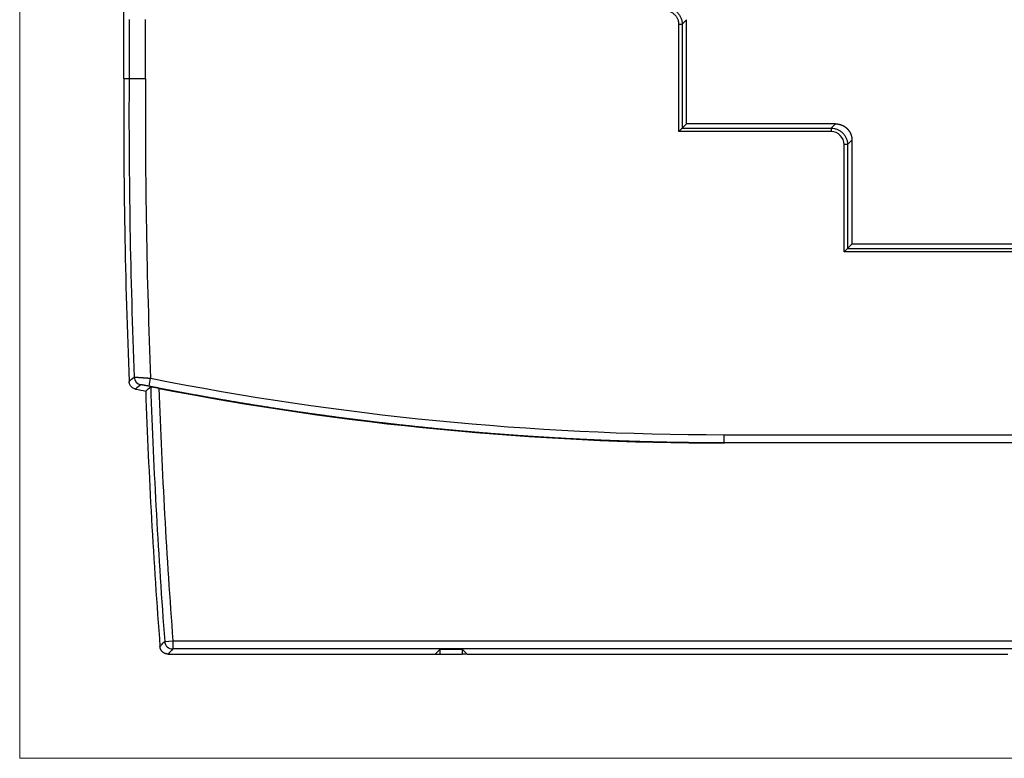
# Model space of a CAD drawing. Header units: millimetres. Extents: x 52 to 568, y 47 to 373.
# Tile 5 of 18: x 166 to 226, y 140 to 185. Entities that reach past the tile are written whole.
import ezdxf

# ---------------------------------------------------------------- set-up
doc = ezdxf.new("R2010")
doc.units = ezdxf.units.MM
doc.layers.add('1', color=7, linetype='Continuous', true_color=0xffffff)

msp = doc.modelspace()

# ---------------------------------------------------------------- linework, layer by layer
at = {"layer": '1', "color": 8, "linetype": 'Continuous', "lineweight": 18}
for q in [(165.761, 280.267), (288.489, 139.733)]:
    msp.add_line((165.761, 139.733), q, dxfattribs=at)
at = {"layer": '1', "color": 18, "linetype": 'Continuous', "lineweight": 25}
for p, q in [((172.123, 181.25), (172.123, 218.85)), ((172.446, 184.85), (172.446, 181.25)), ((173.446, 181.247), (173.446, 184.85)), ((206.522, 184.846), (206.252, 184.577)), ((206.521, 178.496), (206.522, 184.846)), ((206.522, 178.496), (206.523, 184.846)), ((206.051, 178.027), (206.052, 184.577)), ((206.052, 184.577), (206.252, 184.577)), ((206.252, 184.577), (206.251, 178.227)), ((206.051, 178.027), (206.251, 178.227)), ((206.251, 178.227), (206.521, 178.496)), ((206.251, 178.227), (215.357, 178.218)), ((206.522, 178.496), (206.521, 178.496)), ((215.626, 178.487), (206.522, 178.496)), ((215.357, 178.218), (215.626, 178.487)), ((215.357, 178.218), (215.357, 178.018)), ((215.357, 178.018), (206.051, 178.027)), ((216.155, 170.662), (216.156, 177.218)), ((216.356, 177.218), (216.156, 177.218)), ((216.356, 177.218), (216.355, 170.862)), ((216.625, 177.487), (216.356, 177.218)), ((216.625, 177.485), (216.624, 171.132)), ((216.626, 177.485), (216.625, 171.135)), ((216.355, 170.862), (216.624, 171.132)), ((225.729, 171.133), (216.624, 171.132)), ((225.729, 171.133), (216.625, 171.135)), ((237.625, 171.135), (225.729, 171.133)), ((216.155, 170.662), (216.355, 170.862)), ((238.095, 170.666), (216.155, 170.662)), ((216.355, 170.862), (237.895, 170.866)), ((173.666, 162.458), (173.763, 162.948)), ((208.825, 159.494), (245.425, 159.494)), ((245.425, 158.994), (208.825, 158.994)), ((174.624, 146.874), (175.123, 146.911)), ((175.123, 146.911), (175.123, 146.411)), ((175.123, 146.911), (279.127, 146.911)), ((279.127, 146.411), (175.123, 146.411)), ((191.45, 146.403), (191.145, 146.097)), ((191.45, 146.097), (191.45, 146.403)), ((191.45, 146.403), (192.8, 146.403)), ((192.8, 146.403), (192.8, 146.097)), ((193.105, 146.097), (192.8, 146.403)), ((191.145, 146.097), (191.45, 146.097)), ((191.45, 146.097), (192.8, 146.097)), ((193.105, 146.097), (192.8, 146.097))]:
    msp.add_line(p, q, dxfattribs=at)
for centre, radius, start, end in [((581.168, 179.156), 409.05, 179.70671, 182.2977), ((581.168, 179.156), 408.727, 179.70648, 182.26248), ((581.168, 179.156), 407.727, 179.70612, 182.2782), ((549.202, 175.286), 375.968, 182.00045, 184.38221), ((549.202, 175.286), 375.654, 181.96286, 184.33774), ((549.202, 175.286), 375.154, 181.97925, 184.33774)]:
    msp.add_arc(centre, radius, start, end, dxfattribs=at)
for centre, major_axis, ratio, start_param, end_param in [((173.259, 163.04), (0.322, -0.382), 0.999756, 4.051486, 5.38389), ((208.892, 340.077), (-12.103, -180.173), 0.999848, 6.154457, 6.349899), ((208.892, 340.068), (-12.137, -180.672), 0.999848, 6.157872, 6.349902), ((175.123, 146.911), (-0.367, 0.34), 0.999717, 0.823393, 2.318199)]:
    msp.add_ellipse(centre, major_axis=major_axis, ratio=ratio, start_param=start_param, end_param=end_param, dxfattribs=at)
for points, knots in [([(205.253, 185.577), (205.318, 185.577), (205.384, 185.57), (205.512, 185.545), (205.575, 185.526), (205.696, 185.475), (205.754, 185.444), (205.863, 185.372), (205.913, 185.33), (206.006, 185.237), (206.048, 185.187), (206.12, 185.078), (206.151, 185.02), (206.201, 184.899), (206.22, 184.836), (206.246, 184.708), (206.252, 184.642), (206.252, 184.577)], [0, 0, 0, 0, 0.125, 0.125, 0.25, 0.25, 0.375, 0.375, 0.5, 0.5, 0.625, 0.625, 0.75, 0.75, 0.875, 0.875, 1, 1, 1, 1]), ([(172.446, 181.25), (172.448, 181.25), (172.455, 181.25), (172.475, 181.25), (172.484, 181.25), (172.503, 181.25), (172.515, 181.249), (172.553, 181.249), (172.584, 181.249), (172.639, 181.249), (172.658, 181.249), (172.7, 181.249), (172.722, 181.249), (172.791, 181.249), (172.841, 181.249), (172.909, 181.248), (172.923, 181.248), (172.951, 181.248), (172.994, 181.248), (173.067, 181.248), (173.127, 181.248), (173.189, 181.248), (173.221, 181.248), (173.285, 181.248), (173.317, 181.247), (173.366, 181.247), (173.382, 181.247), (173.414, 181.247), (173.43, 181.247), (173.446, 181.247)], [0, 0, 0, 0, 0.125, 0.125, 0.1875, 0.1875, 0.25, 0.25, 0.375, 0.375, 0.4375, 0.4375, 0.5, 0.5, 0.625, 0.625, 0.65625, 0.65625, 0.6875, 0.75, 0.8125, 0.8125, 0.875, 0.875, 0.9375, 0.9375, 0.96875, 0.96875, 1, 1, 1, 1]), ([(215.357, 178.218), (215.422, 178.218), (215.488, 178.211), (215.616, 178.186), (215.679, 178.167), (215.799, 178.116), (215.857, 178.085), (215.966, 178.013), (216.017, 177.971), (216.109, 177.878), (216.151, 177.828), (216.224, 177.719), (216.255, 177.661), (216.305, 177.54), (216.324, 177.477), (216.349, 177.349), (216.356, 177.283), (216.356, 177.218)], [0, 0, 0, 0, 0.125, 0.125, 0.25, 0.25, 0.375, 0.375, 0.5, 0.5, 0.625, 0.625, 0.75, 0.75, 0.875, 0.875, 1, 1, 1, 1]), ([(215.627, 178.485), (215.632, 178.485), (215.643, 178.485), (215.66, 178.484), (215.676, 178.483), (215.692, 178.482), (215.709, 178.481), (215.725, 178.48), (215.741, 178.478), (215.757, 178.476), (215.773, 178.474), (215.79, 178.471), (215.806, 178.468), (215.822, 178.465), (215.838, 178.462), (215.854, 178.458), (215.87, 178.454), (215.885, 178.45), (215.901, 178.446), (215.917, 178.441), (215.933, 178.436), (215.948, 178.431), (215.963, 178.426), (215.979, 178.42), (215.994, 178.414), (216.009, 178.408), (216.024, 178.402), (216.039, 178.395), (216.054, 178.388), (216.069, 178.381), (216.083, 178.374), (216.098, 178.366), (216.112, 178.358), (216.126, 178.35), (216.141, 178.342), (216.154, 178.334), (216.168, 178.325), (216.182, 178.316), (216.195, 178.307), (216.209, 178.297), (216.222, 178.288), (216.235, 178.278), (216.248, 178.268), (216.261, 178.257), (216.273, 178.247), (216.286, 178.236), (216.298, 178.225), (216.31, 178.214), (216.322, 178.203), (216.333, 178.191), (216.345, 178.18), (216.356, 178.168), (216.367, 178.156), (216.378, 178.144), (216.389, 178.131), (216.399, 178.119), (216.409, 178.106), (216.419, 178.093), (216.429, 178.08), (216.439, 178.067), (216.448, 178.053), (216.458, 178.04), (216.467, 178.026), (216.475, 178.012), (216.484, 177.998), (216.492, 177.984), (216.5, 177.97), (216.508, 177.956), (216.516, 177.941), (216.523, 177.927), (216.53, 177.912), (216.537, 177.897), (216.543, 177.882), (216.55, 177.867), (216.556, 177.852), (216.562, 177.837), (216.567, 177.821), (216.573, 177.806), (216.578, 177.79), (216.583, 177.775), (216.587, 177.759), (216.592, 177.743), (216.596, 177.727), (216.6, 177.712), (216.603, 177.696), (216.607, 177.68), (216.61, 177.663), (216.612, 177.647), (216.615, 177.631), (216.617, 177.615), (216.619, 177.599), (216.621, 177.583), (216.622, 177.566), (216.624, 177.55), (216.625, 177.534), (216.625, 177.517), (216.626, 177.501), (216.626, 177.49), (216.626, 177.485)], [0, 0, 0, 0, 0.010417, 0.020835, 0.031252, 0.041669, 0.052086, 0.062503, 0.07292, 0.083337, 0.093754, 0.104171, 0.114588, 0.125005, 0.135422, 0.145839, 0.156256, 0.166673, 0.177089, 0.187506, 0.197923, 0.20834, 0.218756, 0.229173, 0.239589, 0.250006, 0.260423, 0.270839, 0.281256, 0.291672, 0.302089, 0.312505, 0.322922, 0.333338, 0.343755, 0.354171, 0.364587, 0.375004, 0.38542, 0.395837, 0.406253, 0.416669, 0.427086, 0.437502, 0.447918, 0.458335, 0.468751, 0.479167, 0.489584, 0.5, 0.510416, 0.520833, 0.531249, 0.541665, 0.552082, 0.562498, 0.572914, 0.583331, 0.593747, 0.604163, 0.61458, 0.624996, 0.635413, 0.645829, 0.656245, 0.666662, 0.677078, 0.687495, 0.697911, 0.708328, 0.718744, 0.729161, 0.739577, 0.749994, 0.760411, 0.770827, 0.781244, 0.79166, 0.802077, 0.812494, 0.822911, 0.833327, 0.843744, 0.854161, 0.864578, 0.874995, 0.885412, 0.895829, 0.906246, 0.916663, 0.92708, 0.937497, 0.947914, 0.958331, 0.968748, 0.979165, 0.989583, 1, 1, 1, 1]), ([(172.847, 162.285), (172.822, 162.29), (172.796, 162.297), (172.746, 162.316), (172.721, 162.328), (172.672, 162.356), (172.649, 162.372), (172.605, 162.408), (172.584, 162.429), (172.547, 162.472), (172.53, 162.496), (172.501, 162.545), (172.489, 162.571), (172.469, 162.623), (172.462, 162.65), (172.451, 162.702), (172.448, 162.729), (172.447, 162.754)], [0, 0, 0, 0, 0.125, 0.125, 0.25, 0.25, 0.375, 0.375, 0.5, 0.5, 0.625, 0.625, 0.75, 0.75, 0.875, 0.875, 1, 1, 1, 1]), ([(172.76, 163.02), (172.76, 163.02), (172.76, 163.02), (172.761, 163.02), (172.762, 163.02), (172.763, 163.02), (172.764, 163.02), (172.766, 163.02), (172.768, 163.02), (172.77, 163.02), (172.773, 163.02), (172.776, 163.02), (172.779, 163.02), (172.783, 163.019), (172.787, 163.019), (172.791, 163.019), (172.795, 163.018), (172.8, 163.018), (172.805, 163.018), (172.811, 163.017), (172.817, 163.017), (172.823, 163.016), (172.83, 163.016), (172.837, 163.015), (172.844, 163.015), (172.852, 163.014), (172.86, 163.014), (172.869, 163.013), (172.877, 163.012), (172.887, 163.012), (172.896, 163.011), (172.907, 163.01), (172.917, 163.009), (172.928, 163.008), (172.939, 163.008), (172.951, 163.007), (172.963, 163.006), (172.976, 163.005), (172.989, 163.004), (173.002, 163.003), (173.016, 163.002), (173.03, 163.001), (173.045, 163), (173.06, 162.999), (173.075, 162.998), (173.091, 162.997), (173.108, 162.996), (173.124, 162.994), (173.141, 162.993), (173.159, 162.992), (173.177, 162.991), (173.195, 162.989), (173.214, 162.988), (173.233, 162.987), (173.252, 162.985), (173.272, 162.984), (173.293, 162.983), (173.313, 162.981), (173.334, 162.98), (173.356, 162.978), (173.377, 162.977), (173.399, 162.975), (173.422, 162.974), (173.444, 162.972), (173.467, 162.97), (173.491, 162.969), (173.514, 162.967), (173.538, 162.965), (173.562, 162.963), (173.587, 162.962), (173.611, 162.96), (173.636, 162.958), (173.661, 162.956), (173.686, 162.954), (173.712, 162.952), (173.737, 162.95), (173.755, 162.949), (173.763, 162.948)], [0, 0, 0, 0, 0.010107, 0.0203, 0.030579, 0.040944, 0.051395, 0.061932, 0.072556, 0.083266, 0.094063, 0.104946, 0.115915, 0.126971, 0.138114, 0.149344, 0.16066, 0.172063, 0.183553, 0.19513, 0.206794, 0.218546, 0.230384, 0.242309, 0.254321, 0.266421, 0.278608, 0.290883, 0.303244, 0.315693, 0.32823, 0.340854, 0.353565, 0.366365, 0.379251, 0.392226, 0.405288, 0.418437, 0.431675, 0.445, 0.458413, 0.471914, 0.485503, 0.49918, 0.512944, 0.526797, 0.540738, 0.554766, 0.568883, 0.583088, 0.597381, 0.611762, 0.626231, 0.640788, 0.655434, 0.670168, 0.68499, 0.6999, 0.714899, 0.729986, 0.745161, 0.760425, 0.775777, 0.791218, 0.806747, 0.822364, 0.83807, 0.853864, 0.869747, 0.885719, 0.901779, 0.917928, 0.934165, 0.950491, 0.966905, 0.983408, 1, 1, 1, 1]), ([(173.666, 162.458), (173.662, 162.458), (173.655, 162.46), (173.644, 162.462), (173.632, 162.464), (173.621, 162.466), (173.61, 162.469), (173.6, 162.471), (173.589, 162.473), (173.578, 162.475), (173.567, 162.477), (173.557, 162.479), (173.546, 162.481), (173.536, 162.483), (173.526, 162.485), (173.515, 162.487), (173.505, 162.489), (173.495, 162.491), (173.485, 162.493), (173.475, 162.495), (173.465, 162.497), (173.455, 162.499), (173.446, 162.501), (173.436, 162.502), (173.426, 162.504), (173.417, 162.506), (173.407, 162.508), (173.398, 162.51), (173.389, 162.511), (173.38, 162.513), (173.37, 162.515), (173.361, 162.516), (173.352, 162.518), (173.344, 162.52), (173.335, 162.521), (173.326, 162.523), (173.314, 162.525), (173.3, 162.528), (173.284, 162.531), (173.268, 162.533), (173.254, 162.536), (173.241, 162.538), (173.229, 162.54), (173.217, 162.542), (173.207, 162.544), (173.198, 162.546), (173.19, 162.547), (173.182, 162.548), (173.176, 162.549), (173.171, 162.549), (173.167, 162.55), (173.164, 162.55), (173.161, 162.55), (173.161, 162.55), (173.161, 162.55)], [0, 0, 0, 0, 0.01462, 0.029147, 0.043585, 0.057943, 0.072226, 0.086441, 0.100595, 0.114694, 0.128747, 0.142759, 0.156737, 0.17069, 0.184624, 0.198546, 0.212464, 0.226384, 0.240314, 0.254262, 0.268234, 0.282237, 0.296279, 0.310366, 0.324506, 0.338706, 0.352971, 0.36731, 0.381728, 0.396233, 0.410829, 0.425525, 0.440325, 0.455236, 0.470264, 0.485414, 0.500693, 0.532111, 0.562963, 0.593304, 0.623192, 0.652687, 0.68185, 0.710747, 0.739445, 0.76801, 0.796512, 0.82502, 0.853603, 0.882329, 0.911267, 0.940482, 0.970039, 1, 1, 1, 1]), ([(208.825, 158.998), (208.752, 158.998), (208.605, 158.998), (208.386, 158.999), (208.166, 158.999), (207.947, 159), (207.727, 159.002), (207.508, 159.003), (207.288, 159.005), (207.068, 159.007), (206.849, 159.009), (206.629, 159.012), (206.41, 159.015), (206.19, 159.018), (205.971, 159.021), (205.751, 159.025), (205.531, 159.029), (205.312, 159.033), (205.092, 159.038), (204.873, 159.042), (204.653, 159.047), (204.434, 159.053), (204.214, 159.058), (203.995, 159.064), (203.775, 159.07), (203.555, 159.076), (203.336, 159.083), (203.116, 159.09), (202.897, 159.097), (202.677, 159.104), (202.458, 159.112), (202.238, 159.12), (202.019, 159.128), (201.799, 159.137), (201.58, 159.145), (201.36, 159.154), (201.141, 159.164), (200.922, 159.173), (200.702, 159.183), (200.483, 159.193), (200.263, 159.203), (200.044, 159.214), (199.824, 159.225), (199.605, 159.236), (199.386, 159.247), (199.166, 159.259), (198.947, 159.271), (198.728, 159.283), (198.508, 159.296), (198.289, 159.308), (198.07, 159.321), (197.85, 159.335), (197.631, 159.348), (197.412, 159.362), (197.193, 159.376), (196.973, 159.39), (196.754, 159.405), (196.535, 159.42), (196.316, 159.435), (196.096, 159.45), (195.877, 159.466), (195.658, 159.482), (195.439, 159.498), (195.22, 159.515), (195.001, 159.531), (194.782, 159.548), (194.563, 159.566), (194.344, 159.583), (194.125, 159.601), (193.906, 159.619), (193.687, 159.637), (193.468, 159.656), (193.249, 159.675), (193.03, 159.694), (192.811, 159.713), (192.592, 159.733), (192.373, 159.753), (192.154, 159.773), (191.935, 159.793), (191.717, 159.814), (191.498, 159.835), (191.279, 159.856), (191.06, 159.878), (190.842, 159.9), (190.623, 159.922), (190.404, 159.944), (190.186, 159.967), (189.967, 159.989), (189.749, 160.012), (189.53, 160.036), (189.311, 160.06), (189.093, 160.083), (188.874, 160.108), (188.656, 160.132), (188.438, 160.157), (188.219, 160.182), (188.001, 160.207), (187.782, 160.232), (187.564, 160.258), (187.346, 160.284), (187.128, 160.311), (186.909, 160.337), (186.691, 160.364), (186.473, 160.391), (186.255, 160.418), (186.037, 160.446), (185.819, 160.474), (185.601, 160.502), (185.383, 160.53), (185.165, 160.559), (184.947, 160.588), (184.729, 160.617), (184.511, 160.647), (184.293, 160.676), (184.075, 160.706), (183.858, 160.737), (183.64, 160.767), (183.422, 160.798), (183.204, 160.829), (182.987, 160.86), (182.769, 160.892), (182.552, 160.924), (182.334, 160.956), (182.117, 160.988), (181.899, 161.021), (181.682, 161.054), (181.464, 161.087), (181.247, 161.121), (181.03, 161.154), (180.812, 161.188), (180.595, 161.223), (180.378, 161.257), (180.161, 161.292), (179.944, 161.327), (179.727, 161.362), (179.509, 161.398), (179.292, 161.434), (179.076, 161.47), (178.859, 161.506), (178.642, 161.543), (178.425, 161.579), (178.208, 161.617), (177.991, 161.654), (177.775, 161.692), (177.558, 161.73), (177.341, 161.768), (177.125, 161.806), (176.908, 161.845), (176.692, 161.884), (176.475, 161.923), (176.259, 161.963), (176.043, 162.003), (175.826, 162.043), (175.61, 162.083), (175.394, 162.124), (175.178, 162.164), (174.962, 162.205), (174.746, 162.247), (174.53, 162.288), (174.314, 162.33), (174.098, 162.372), (173.882, 162.415), (173.738, 162.443), (173.666, 162.458)], [0, 0, 0, 0, 0.006205, 0.01241, 0.018615, 0.02482, 0.031025, 0.037231, 0.043436, 0.049642, 0.055847, 0.062053, 0.068259, 0.074464, 0.08067, 0.086876, 0.093082, 0.099288, 0.105495, 0.111701, 0.117907, 0.124114, 0.13032, 0.136527, 0.142733, 0.14894, 0.155147, 0.161354, 0.167561, 0.173768, 0.179975, 0.186182, 0.192389, 0.198597, 0.204804, 0.211012, 0.217219, 0.223427, 0.229635, 0.235842, 0.24205, 0.248258, 0.254466, 0.260675, 0.266883, 0.273091, 0.279299, 0.285508, 0.291716, 0.297925, 0.304134, 0.310342, 0.316551, 0.32276, 0.328969, 0.335178, 0.341387, 0.347597, 0.353806, 0.360015, 0.366225, 0.372434, 0.378644, 0.384854, 0.391063, 0.397273, 0.403483, 0.409693, 0.415903, 0.422113, 0.428324, 0.434534, 0.440744, 0.446955, 0.453165, 0.459376, 0.465587, 0.471798, 0.478008, 0.484219, 0.49043, 0.496641, 0.502853, 0.509064, 0.515275, 0.521487, 0.527698, 0.53391, 0.540121, 0.546333, 0.552545, 0.558757, 0.564969, 0.571181, 0.577393, 0.583605, 0.589817, 0.59603, 0.602242, 0.608455, 0.614667, 0.62088, 0.627093, 0.633305, 0.639518, 0.645731, 0.651944, 0.658157, 0.664371, 0.670584, 0.676797, 0.683011, 0.689224, 0.695438, 0.701652, 0.707865, 0.714079, 0.720293, 0.726507, 0.732721, 0.738935, 0.745149, 0.751364, 0.757578, 0.763793, 0.770007, 0.776222, 0.782436, 0.788651, 0.794866, 0.801081, 0.807296, 0.813511, 0.819726, 0.825941, 0.832157, 0.838372, 0.844588, 0.850803, 0.857019, 0.863235, 0.86945, 0.875666, 0.881882, 0.888098, 0.894314, 0.90053, 0.906747, 0.912963, 0.919179, 0.925396, 0.931613, 0.937829, 0.944046, 0.950263, 0.95648, 0.962697, 0.968914, 0.975131, 0.981348, 0.987565, 0.993783, 1, 1, 1, 1]), ([(174.272, 162.329), (174.24, 162.336), (174.208, 162.342), (174.161, 162.351), (174.145, 162.354), (174.114, 162.36), (174.099, 162.363), (174.054, 162.371), (174.025, 162.377), (173.984, 162.384), (173.971, 162.387), (173.946, 162.391), (173.933, 162.394), (173.898, 162.4), (173.877, 162.404), (173.854, 162.408), (173.849, 162.408), (173.841, 162.41), (173.836, 162.41), (173.824, 162.412), (173.817, 162.414), (173.798, 162.417), (173.787, 162.418), (173.777, 162.419), (173.774, 162.42), (173.77, 162.42), (173.769, 162.42), (173.769, 162.42)], [0, 0, 0, 0, 0.125, 0.125, 0.1875, 0.1875, 0.25, 0.25, 0.375, 0.375, 0.4375, 0.4375, 0.5, 0.5, 0.625, 0.625, 0.65625, 0.65625, 0.6875, 0.6875, 0.75, 0.75, 0.875, 0.875, 0.9375, 0.9375, 1, 1, 1, 1]), ([(174.333, 146.559), (174.339, 146.565), (174.344, 146.57), (174.371, 146.6), (174.392, 146.623), (174.484, 146.722), (174.554, 146.798), (174.624, 146.874)], [0, 0, 0, 0, 0.055513, 0.055513, 0.277565, 0.277565, 1, 1, 1, 1]), ([(174.832, 146.097), (174.828, 146.097), (174.821, 146.097), (174.811, 146.098), (174.8, 146.098), (174.79, 146.099), (174.779, 146.1), (174.769, 146.101), (174.758, 146.103), (174.747, 146.104), (174.736, 146.106), (174.726, 146.109), (174.715, 146.111), (174.704, 146.114), (174.693, 146.117), (174.682, 146.12), (174.672, 146.123), (174.661, 146.127), (174.65, 146.131), (174.639, 146.136), (174.629, 146.14), (174.618, 146.145), (174.608, 146.15), (174.598, 146.155), (174.587, 146.161), (174.577, 146.167), (174.567, 146.173), (174.557, 146.179), (174.547, 146.186), (174.538, 146.193), (174.528, 146.2), (174.519, 146.207), (174.51, 146.215), (174.501, 146.222), (174.492, 146.23), (174.483, 146.238), (174.475, 146.247), (174.467, 146.255), (174.459, 146.264), (174.451, 146.273), (174.443, 146.282), (174.436, 146.291), (174.429, 146.301), (174.422, 146.31), (174.415, 146.32), (174.409, 146.33), (174.403, 146.34), (174.397, 146.35), (174.391, 146.36), (174.386, 146.37), (174.381, 146.38), (174.376, 146.391), (174.372, 146.401), (174.367, 146.412), (174.363, 146.422), (174.359, 146.433), (174.356, 146.443), (174.353, 146.454), (174.35, 146.465), (174.347, 146.475), (174.344, 146.486), (174.342, 146.496), (174.34, 146.507), (174.338, 146.517), (174.337, 146.528), (174.335, 146.538), (174.334, 146.549), (174.333, 146.555), (174.333, 146.559)], [0, 0, 0, 0, 0.013838, 0.027785, 0.04184, 0.056, 0.070265, 0.084631, 0.099097, 0.113659, 0.128317, 0.143066, 0.157904, 0.172829, 0.187837, 0.202926, 0.218091, 0.23333, 0.24864, 0.264016, 0.279456, 0.294955, 0.310509, 0.326115, 0.341769, 0.357466, 0.373203, 0.388975, 0.404778, 0.420607, 0.436459, 0.452329, 0.468212, 0.484104, 0.5, 0.515896, 0.531788, 0.547671, 0.563541, 0.579393, 0.595222, 0.611025, 0.626797, 0.642533, 0.658231, 0.673885, 0.689491, 0.705045, 0.720544, 0.735983, 0.75136, 0.766669, 0.781909, 0.797074, 0.812163, 0.827171, 0.842096, 0.856934, 0.871683, 0.886341, 0.900903, 0.915369, 0.929735, 0.944, 0.95816, 0.972215, 0.986162, 1, 1, 1, 1])]:
    msp.add_open_spline(points, degree=3, knots=knots, dxfattribs=at)
for points, degree in [([(206.052, 184.577), (206.053, 184.884), (205.569, 185.377), (205.253, 185.377)], 2), ([(172.123, 181.25), (172.231, 181.25), (172.339, 181.25), (172.446, 181.25)], 3), ([(216.156, 177.218), (216.156, 177.641), (215.781, 178.018), (215.357, 178.018)], 3), ([(172.447, 162.756), (172.551, 162.844), (172.655, 162.932), (172.76, 163.02)], 3), ([(173.161, 162.55), (173.056, 162.462), (172.951, 162.374), (172.847, 162.286)], 3), ([(172.847, 162.286), (173.052, 162.245), (173.258, 162.203), (173.463, 162.162)], 3), ([(173.463, 162.162), (173.565, 162.248), (173.667, 162.334), (173.769, 162.42)], 3), ([(208.825, 158.993), (208.825, 158.995), (208.825, 158.996), (208.825, 158.998)], 3), ([(208.825, 158.989), (208.825, 158.99), (208.825, 158.992), (208.825, 158.993)], 3), ([(175.123, 146.411), (175.026, 146.307), (174.929, 146.202), (174.832, 146.097)], 3), ([(174.832, 146.097), (191.145, 146.097)], 1), ([(193.105, 146.097), (226.147, 146.097)], 1)]:
    msp.add_open_spline(points, degree=degree, dxfattribs=at)
msp.add_rational_spline([(208.825, 158.998), (208.825, 159.006), (208.825, 159.496)], [1, 0.713911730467, 0.998657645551], degree=2, dxfattribs=at)

doc.saveas('drawing.dxf')
